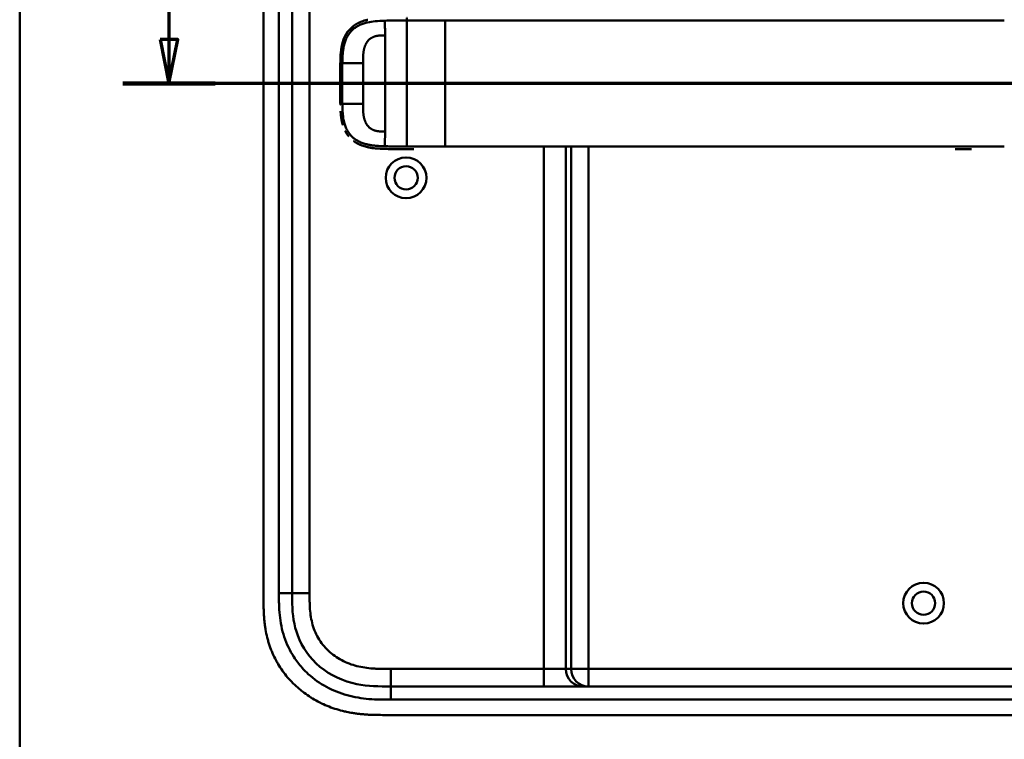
# Model space of a CAD drawing. Header units: millimetres. Extents: x 20 to 833, y 20 to 574.
# Tile 3 of 21: x 20 to 245, y 270 to 434. Entities that reach past the tile are written whole.
import ezdxf

# ---------------------------------------------------------------- set-up
doc = ezdxf.new("R2010")
doc.units = ezdxf.units.MM
doc.header["$LTSCALE"] = 2
for name, color, linetype, lineweight in [('Schnittansichtslinien(DIN)', 7, 'Continuous', 70), ('Sichtbare Kanten(DIN)', 7, 'Continuous', 50), ('Sichtbare tangentiale Kanten(DIN)', 7, 'Continuous', 50), ('Skizziergeometrie(DIN)', 7, 'Continuous', 50)]:
    doc.layers.add(name, color=color, linetype=linetype, lineweight=lineweight)

# ---------------------------------------------------------------- blocks, each defined once
blk = doc.blocks.new('Ränder Standardrahmen')
at = {"layer": 'Skizziergeometrie(DIN)', "flags": 128}
blk.add_lwpolyline([(10, 10), (10, 287), (410, 287), (410, 10), (10, 10)], dxfattribs=at)
blk = doc.blocks.new('2DTransSchnitt0')
at = {"layer": 'Schnittansichtslinien(DIN)', "linetype": 'Continuous'}
for p, q in [((27.02, 221.22), (27.02, 214.93)), ((26.02, 214.93), (27.02, 209.93)), ((28.02, 214.93), (26.02, 214.93)), ((27.02, 214.93), (27.02, 209.93)), ((27.02, 209.93), (28.02, 214.93)), ((161.08, 209.93), (21.77, 209.93))]:
    blk.add_line(p, q, dxfattribs=at)
at = {"layer": 'Schnittansichtslinien(DIN)', "linetype": 'Continuous', "lineweight": 140}
blk.add_line((32.27, 209.93), (21.77, 209.93), dxfattribs=at)
at = {"layer": 'Schnittansichtslinien(DIN)', "linetype": 'Continuous', "flags": 128}
blk.add_lwpolyline([(26.02, 214.93), (27.02, 209.93), (28.02, 214.93), (26.02, 214.93)], dxfattribs=at)
at = {"layer": 'Schnittansichtslinien(DIN)'}
blk.add_solid([(26.02, 214.93), (27.02, 209.93), (28.02, 214.93), (26.02, 214.93)], dxfattribs=at)

msp = doc.modelspace()

# ---------------------------------------------------------------- linework, layer by layer
at = {"layer": 'Sichtbare Kanten(DIN)'}
for p, q in [((75.604, 494.059), (75.604, 302.628)), ((82.104, 303.628), (82.104, 493.059)), ((105.877, 404.871), (105.877, 404.871)), ((237.066, 404.856), (233.32, 404.856)), ((249.566, 282.343), (104.643, 282.343)), ((103.643, 275.843), (262.125, 275.843))]:
    msp.add_line(p, q, dxfattribs=at)
for centre, radius in [((108.104, 398.343), 4.65), ((108.104, 398.343), 2.65), ((226.104, 301.343), 4.65), ((226.104, 301.343), 2.65)]:
    msp.add_circle(centre, radius, dxfattribs=at)
for radius, start, end in [(11.5, 148.39068, 148.43445), (11.6, 147.51746, 147.56366), (11.7, 146.65937, 146.70471), (11.5, 211.57112, 211.61294), (11.6, 212.44432, 212.48803), (11.7, 213.30625, 213.34865)]:
    msp.add_arc((108.104, 419.843), radius, start, end, dxfattribs=at)
for points, degree, knots in [([(97.68, 433.862), (97.608, 433.831), (97.267, 433.682), (96.935, 433.514), (96.613, 433.324), (96.303, 433.111), (96.067, 432.929)], 5, [0.61062915, 0.61062915, 0.61062915, 0.61062915, 0.61062915, 0.61062915, 0.65331117, 0.81171679, 0.81171679, 0.81171679, 0.81171679, 0.81171679, 0.81171679]), ([(97.68, 433.862), (97.68, 433.862), (97.68, 433.862), (97.681, 433.862), (97.681, 433.862), (97.683, 433.863), (97.685, 433.864), (97.691, 433.866), (97.695, 433.868), (97.712, 433.875), (97.725, 433.88), (97.803, 433.913), (97.87, 433.939), (98.026, 434), (98.117, 434.033), (98.45, 434.149), (98.697, 434.223), (99.032, 434.31), (99.116, 434.331), (99.228, 434.358), (99.257, 434.364), (99.328, 434.38), (99.386, 434.393), (99.416, 434.4)], 3, [0, 0, 0, 0, 0.00003654, 0.00003654, 0.00018253, 0.00018253, 0.00076618, 0.00076618, 0.00242803, 0.00242803, 0.00685953, 0.00685953, 0.03049568, 0.03049568, 0.0620118, 0.0620118, 0.14610445, 0.14610445, 0.17411761, 0.17411761, 0.18345472, 0.18345472, 0.19786857, 0.19786857, 0.19786857, 0.19786857]), ([(93.581, 429.025), (93.581, 429.025), (93.581, 429.025), (93.581, 429.025), (93.581, 429.025), (93.581, 429.026), (93.581, 429.026), (93.582, 429.027), (93.582, 429.027), (93.584, 429.035), (93.586, 429.043), (93.591, 429.06), (93.593, 429.069), (93.602, 429.103), (93.609, 429.128), (93.653, 429.285), (93.693, 429.416), (93.793, 429.718), (93.855, 429.889), (94.218, 430.789), (94.628, 431.472), (95.305, 432.249), (95.497, 432.444), (95.768, 432.685), (95.837, 432.744), (95.93, 432.821), (95.954, 432.84), (96.007, 432.882), (96.044, 432.912), (96.067, 432.929)], 3, [0, 0, 0, 0, 0.00001917, 0.00001917, 0.00005748, 0.00005748, 0.0001341, 0.0001341, 0.00028731, 0.00028731, 0.00273867, 0.00273867, 0.00568458, 0.00568458, 0.01354037, 0.01354037, 0.0554501, 0.0554501, 0.11134725, 0.11134725, 0.35517064, 0.35517064, 0.44356663, 0.44356663, 0.47298684, 0.47298684, 0.482792, 0.482792, 0.49507858, 0.49507858, 0.49507858, 0.49507858]), ([(94.941, 431.821), (94.808, 431.654), (94.628, 431.408), (94.461, 431.151), (94.307, 430.882), (94.168, 430.604), (94.128, 430.521)], 5, [0.97812109, 0.97812109, 0.97812109, 0.97812109, 0.97812109, 0.97812109, 1.08869603, 1.13469166, 1.13469166, 1.13469166, 1.13469166, 1.13469166, 1.13469166]), ([(93.117, 424.732), (93.134, 425.471), (93.159, 426.212), (93.304, 427.759), (93.438, 428.572), (93.747, 429.592), (93.835, 429.841), (93.967, 430.165), (94.001, 430.245), (94.049, 430.352), (94.061, 430.378), (94.091, 430.443), (94.117, 430.499), (94.128, 430.521)], 3, [0, 0, 0, 0, 0.22193162, 0.22193162, 0.46716051, 0.46716051, 0.54829249, 0.54829249, 0.57530611, 0.57530611, 0.58430945, 0.58430945, 0.59766622, 0.59766622, 0.59766622, 0.59766622]), ([(93.581, 429.025), (93.574, 428.999), (93.494, 428.692), (93.425, 428.38), (93.368, 428.066), (93.32, 427.75), (93.284, 427.46)], 5, [1.29338836, 1.29338836, 1.29338836, 1.29338836, 1.29338836, 1.29338836, 1.30638847, 1.4503927, 1.4503927, 1.4503927, 1.4503927, 1.4503927, 1.4503927]), ([(93.062, 419.633), (93.062, 419.633), (93.062, 419.634), (93.062, 419.634), (93.062, 419.634), (93.062, 419.635), (93.062, 419.635), (93.062, 419.637), (93.062, 419.638), (93.062, 419.643), (93.062, 419.646), (93.061, 419.661), (93.061, 419.672), (93.061, 419.715), (93.061, 419.747), (93.061, 419.877), (93.061, 419.974), (93.062, 420.363), (93.063, 420.654), (93.066, 421.383), (93.07, 421.821), (93.079, 422.586), (93.083, 422.914), (93.103, 424.195), (93.114, 425.149), (93.166, 426.099)], 3, [0, 0, 0, 0, 0.00008576, 0.00008576, 0.00012576, 0.00012576, 0.00024577, 0.00024577, 0.00060577, 0.00060577, 0.00168578, 0.00168578, 0.0049258, 0.0049258, 0.01464581, 0.01464581, 0.04380589, 0.04380589, 0.13128689, 0.13128689, 0.26250768, 0.26250768, 0.36092522, 0.36092522, 0.64677927, 0.64677927, 0.64677927, 0.64677927]), ([(93.084, 422.954), (93.084, 422.958), (93.085, 423.059), (93.095, 423.652), (93.105, 424.192), (93.117, 424.732)], 3, [0.11540999, 0.11540999, 0.11540999, 0.11540999, 0.13127697, 0.13127697, 0.29329903, 0.29329903, 0.29329903, 0.29329903]), ([(93.109, 424.339), (93.109, 424.339), (93.109, 424.339), (93.109, 424.339), (93.109, 424.34), (93.109, 424.34), (93.109, 424.34), (93.109, 424.342), (93.109, 424.343), (93.109, 424.348), (93.109, 424.352), (93.109, 424.366), (93.109, 424.377), (93.11, 424.42), (93.111, 424.452), (93.113, 424.567), (93.115, 424.65), (93.117, 424.732)], 3, [0, 0, 0, 0, 0.000033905, 0.000033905, 0.000073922, 0.000073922, 0.000193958, 0.000193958, 0.000554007, 0.000554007, 0.001634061, 0.001634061, 0.004874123, 0.004874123, 0.014594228, 0.014594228, 0.039322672, 0.039322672, 0.039322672, 0.039322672]), ([(93.066, 418.529), (93.066, 418.529), (93.066, 418.529), (93.066, 418.53), (93.066, 418.53), (93.066, 418.531), (93.066, 418.531), (93.066, 418.533), (93.066, 418.534), (93.065, 418.539), (93.065, 418.542), (93.065, 418.557), (93.065, 418.567), (93.065, 418.611), (93.065, 418.643), (93.064, 418.773), (93.064, 418.87), (93.062, 419.258), (93.061, 419.55), (93.061, 420.279), (93.063, 420.717), (93.068, 421.559), (93.071, 421.965), (93.076, 422.37)], 3, [0, 0, 0, 0, 0.00006518, 0.00006518, 0.00010519, 0.00010519, 0.00022519, 0.00022519, 0.00058521, 0.00058521, 0.00166523, 0.00166523, 0.00490526, 0.00490526, 0.01462529, 0.01462529, 0.04378543, 0.04378543, 0.13126692, 0.13126692, 0.26248759, 0.26248759, 0.38414897, 0.38414897, 0.38414897, 0.38414897]), ([(93.07, 421.8), (93.07, 421.8), (93.07, 421.8), (93.07, 421.801), (93.07, 421.801), (93.07, 421.801), (93.07, 421.802), (93.07, 421.803), (93.07, 421.804), (93.07, 421.809), (93.07, 421.813), (93.071, 421.827), (93.071, 421.838), (93.071, 421.881), (93.071, 421.914), (93.073, 422.043), (93.074, 422.14), (93.077, 422.403), (93.079, 422.568), (93.081, 422.733)], 3, [0, 0, 0, 0, 0.000075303, 0.000075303, 0.000115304, 0.000115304, 0.000235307, 0.000235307, 0.000595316, 0.000595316, 0.001675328, 0.001675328, 0.004915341, 0.004915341, 0.014635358, 0.014635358, 0.043795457, 0.043795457, 0.093385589, 0.093385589, 0.093385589, 0.093385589]), ([(93.084, 422.954), (93.084, 422.954), (93.084, 422.954), (93.084, 422.954), (93.084, 422.954), (93.084, 422.955), (93.084, 422.955), (93.084, 422.957), (93.084, 422.958), (93.084, 422.963), (93.084, 422.966), (93.084, 422.981), (93.084, 422.992), (93.085, 423.035), (93.086, 423.067), (93.088, 423.197), (93.089, 423.294), (93.091, 423.428), (93.092, 423.464), (93.093, 423.514), (93.093, 423.528), (93.093, 423.544), (93.093, 423.547), (93.093, 423.549), (93.093, 423.55), (93.093, 423.55), (93.093, 423.55), (93.093, 423.55), (93.093, 423.55), (93.093, 423.551), (93.093, 423.551), (93.093, 423.551)], 3, [0, 0, 0, 0, 0.000042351, 0.000042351, 0.000082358, 0.000082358, 0.000202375, 0.000202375, 0.000562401, 0.000562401, 0.001642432, 0.001642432, 0.004882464, 0.004882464, 0.014602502, 0.014602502, 0.043762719, 0.043762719, 0.054697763, 0.054697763, 0.058798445, 0.058798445, 0.059567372, 0.059567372, 0.059642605, 0.059642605, 0.059680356, 0.059680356, 0.059699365, 0.059699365, 0.059718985, 0.059718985, 0.059718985, 0.059718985]), ([(93.084, 422.954), (93.084, 422.959), (93.086, 423.066), (93.088, 423.213), (93.089, 423.303), (93.091, 423.427), (93.092, 423.461), (93.093, 423.508), (93.093, 423.521), (93.093, 423.538), (93.093, 423.543), (93.093, 423.548), (93.093, 423.549), (93.093, 423.549), (93.093, 423.55), (93.093, 423.55), (93.093, 423.55), (93.093, 423.55), (93.093, 423.55), (93.093, 423.551), (93.093, 423.551), (93.093, 423.551)], 3, [0.442471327, 0.442471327, 0.442471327, 0.442471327, 0.459325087, 0.459325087, 0.486465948, 0.486465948, 0.496643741, 0.496643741, 0.500460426, 0.500460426, 0.501891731, 0.501891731, 0.50203941, 0.50203941, 0.502113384, 0.502113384, 0.502150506, 0.502150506, 0.5021692, 0.5021692, 0.502188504, 0.502188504, 0.502188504, 0.502188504]), ([(93.063, 420.726), (93.063, 420.669), (93.063, 420.567), (93.062, 420.466), (93.062, 420.364), (93.062, 420.263), (93.062, 420.219)], 5, [0.378128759, 0.378128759, 0.378128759, 0.378128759, 0.378128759, 0.378128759, 0.40694036, 0.428804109, 0.428804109, 0.428804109, 0.428804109, 0.428804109, 0.428804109]), ([(93.066, 418.529), (93.066, 418.389), (93.067, 418.249), (93.069, 418.109), (93.069, 418.056), (93.069, 418.003), (93.07, 417.951)], 3, [0.132443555, 0.132443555, 0.132443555, 0.132443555, 0.174407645, 0.174407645, 0.174407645, 0.190155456, 0.190155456, 0.190155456, 0.190155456]), ([(93.076, 417.368), (93.076, 417.368), (93.076, 417.368), (93.076, 417.368), (93.076, 417.368), (93.076, 417.369), (93.076, 417.369), (93.076, 417.371), (93.076, 417.372), (93.076, 417.377), (93.076, 417.38), (93.076, 417.395), (93.075, 417.406), (93.075, 417.449), (93.075, 417.481), (93.073, 417.611), (93.072, 417.708), (93.071, 417.829), (93.071, 417.854), (93.07, 417.89), (93.07, 417.902), (93.07, 417.921), (93.07, 417.927), (93.07, 417.936), (93.07, 417.939), (93.07, 417.943), (93.07, 417.945), (93.07, 417.947), (93.07, 417.948), (93.07, 417.949), (93.07, 417.949), (93.07, 417.95), (93.07, 417.95), (93.07, 417.95), (93.07, 417.951), (93.07, 417.951), (93.07, 417.951), (93.07, 417.951), (93.07, 417.951), (93.07, 417.951)], 3, [0, 0, 0, 0, 0.000031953, 0.000031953, 0.000071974, 0.000071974, 0.000192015, 0.000192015, 0.000552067, 0.000552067, 0.001632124, 0.001632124, 0.004872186, 0.004872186, 0.014592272, 0.014592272, 0.043752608, 0.043752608, 0.05104132, 0.05104132, 0.054685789, 0.054685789, 0.056508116, 0.056508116, 0.057419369, 0.057419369, 0.057875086, 0.057875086, 0.058103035, 0.058103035, 0.058217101, 0.058217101, 0.058274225, 0.058274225, 0.058302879, 0.058302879, 0.058317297, 0.058317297, 0.058332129, 0.058332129, 0.058332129, 0.058332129]), ([(93.076, 417.368), (93.078, 417.227), (93.079, 417.086), (93.081, 416.945), (93.082, 416.89), (93.083, 416.835), (93.084, 416.78)], 3, [0.248417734, 0.248417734, 0.248417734, 0.248417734, 0.290654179, 0.290654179, 0.290654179, 0.307101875, 0.307101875, 0.307101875, 0.307101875]), ([(93.093, 416.183), (93.093, 416.183), (93.093, 416.183), (93.093, 416.184), (93.093, 416.184), (93.093, 416.184), (93.093, 416.185), (93.093, 416.186), (93.093, 416.187), (93.093, 416.192), (93.093, 416.196), (93.093, 416.21), (93.092, 416.221), (93.092, 416.264), (93.091, 416.297), (93.089, 416.426), (93.087, 416.523), (93.086, 416.647), (93.085, 416.674), (93.085, 416.714), (93.084, 416.727), (93.084, 416.747), (93.084, 416.754), (93.084, 416.764), (93.084, 416.767), (93.084, 416.772), (93.084, 416.774), (93.084, 416.776), (93.084, 416.777), (93.084, 416.778), (93.084, 416.779), (93.084, 416.779), (93.084, 416.78), (93.084, 416.78), (93.084, 416.78), (93.084, 416.78), (93.084, 416.78), (93.084, 416.78), (93.084, 416.78), (93.084, 416.78)], 3, [0, 0, 0, 0, 0.000053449, 0.000053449, 0.000093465, 0.000093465, 0.000213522, 0.000213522, 0.000573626, 0.000573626, 0.001653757, 0.001653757, 0.004893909, 0.004893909, 0.014614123, 0.014614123, 0.043774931, 0.043774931, 0.051769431, 0.051769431, 0.055766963, 0.055766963, 0.057765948, 0.057765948, 0.05876565, 0.05876565, 0.059265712, 0.059265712, 0.059515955, 0.059515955, 0.059641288, 0.059641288, 0.059704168, 0.059704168, 0.059735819, 0.059735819, 0.059751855, 0.059751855, 0.059768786, 0.059768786, 0.059768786, 0.059768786]), ([(93.093, 416.183), (93.095, 416.048), (93.098, 415.913), (93.1, 415.779), (93.103, 415.644), (93.106, 415.509), (93.108, 415.375)], 3, [0.366689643, 0.366689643, 0.366689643, 0.366689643, 0.406900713, 0.406900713, 0.406900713, 0.447266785, 0.447266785, 0.447266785, 0.447266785]), ([(93.117, 414.989), (93.117, 414.989), (93.117, 414.989), (93.117, 414.989), (93.117, 414.989), (93.117, 414.99), (93.117, 414.99), (93.117, 414.994), (93.117, 414.997), (93.116, 415.013), (93.116, 415.025), (93.113, 415.139), (93.111, 415.241), (93.109, 415.353), (93.108, 415.376), (93.108, 415.375)], 3, [0, 0, 0, 0, 0.000014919, 0.000014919, 0.000074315, 0.000074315, 0.000192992, 0.000192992, 0.001142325, 0.001142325, 0.004939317, 0.004939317, 0.035320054, 0.035320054, 0.038683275, 0.038683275, 0.038683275, 0.038683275]), ([(93.312, 412.04), (93.312, 412.04), (93.312, 412.04), (93.312, 412.04), (93.312, 412.041), (93.312, 412.041), (93.312, 412.041), (93.312, 412.043), (93.312, 412.044), (93.311, 412.049), (93.31, 412.053), (93.308, 412.067), (93.307, 412.077), (93.301, 412.12), (93.297, 412.152), (93.28, 412.28), (93.269, 412.376), (93.226, 412.762), (93.201, 413.052), (93.178, 413.404), (93.174, 413.466), (93.171, 413.528)], 3, [0, 0, 0, 0, 0.00003489, 0.00003489, 0.00007493, 0.00007493, 0.00019502, 0.00019502, 0.00055514, 0.00055514, 0.00163526, 0.00163526, 0.00487537, 0.00487537, 0.01459547, 0.01459547, 0.04375692, 0.04375692, 0.13126731, 0.13126731, 0.14987755, 0.14987755, 0.14987755, 0.14987755]), ([(93.312, 412.04), (93.347, 411.792), (93.403, 411.448), (93.472, 411.106), (93.554, 410.767), (93.652, 410.434), (93.68, 410.34)], 5, [0.31433668, 0.31433668, 0.31433668, 0.31433668, 0.31433668, 0.31433668, 0.43750456, 0.48594884, 0.48594884, 0.48594884, 0.48594884, 0.48594884, 0.48594884]), ([(94.249, 408.952), (94.267, 408.918), (94.406, 408.659), (94.557, 408.409), (94.721, 408.169), (94.896, 407.94), (95.056, 407.75)], 5, [0.63578119, 0.63578119, 0.63578119, 0.63578119, 0.63578119, 0.63578119, 0.65520572, 0.78405735, 0.78405735, 0.78405735, 0.78405735, 0.78405735, 0.78405735]), ([(96.14, 406.727), (96.364, 406.559), (96.641, 406.374), (96.927, 406.206), (97.221, 406.054), (97.522, 405.919), (97.572, 405.897)], 5, [0.94147194, 0.94147194, 0.94147194, 0.94147194, 0.94147194, 0.94147194, 1.09060804, 1.12015227, 1.12015227, 1.12015227, 1.12015227, 1.12015227, 1.12015227]), ([(106.32, 404.866), (106.32, 404.866), (106.32, 404.866), (106.319, 404.866), (106.319, 404.866), (106.319, 404.866), (106.318, 404.866), (106.317, 404.866), (106.315, 404.866), (106.311, 404.866), (106.307, 404.866), (106.293, 404.866), (106.282, 404.866), (106.24, 404.867), (106.208, 404.867), (106.08, 404.868), (105.984, 404.87), (105.602, 404.875), (105.316, 404.88), (104.601, 404.894), (104.176, 404.904), (103.115, 404.936), (102.485, 404.957), (100.921, 405.059), (99.999, 405.165), (98.744, 405.472), (98.386, 405.579), (97.914, 405.754), (97.791, 405.803), (97.646, 405.864), (97.624, 405.874), (97.592, 405.888), (97.584, 405.892), (97.575, 405.896), (97.574, 405.896), (97.573, 405.896), (97.573, 405.896), (97.572, 405.897), (97.572, 405.897), (97.572, 405.897), (97.572, 405.897), (97.572, 405.897)], 3, [0, 0, 0, 0, 0.00005241, 0.00005241, 0.00009242, 0.00009242, 0.00021245, 0.00021245, 0.0005725, 0.0005725, 0.00165256, 0.00165256, 0.00489264, 0.00489264, 0.01461281, 0.01461281, 0.04377449, 0.04377449, 0.13125587, 0.13125587, 0.2625352, 0.2625352, 0.45952046, 0.45952046, 0.75581351, 0.75581351, 0.87730662, 0.87730662, 0.92088603, 0.92088603, 0.92905535, 0.92905535, 0.93211897, 0.93211897, 0.93240621, 0.93240621, 0.93251398, 0.93251398, 0.93253419, 0.93253419, 0.93255263, 0.93255263, 0.93255263, 0.93255263]), ([(107.359, 404.858), (107.359, 404.858), (107.359, 404.858), (107.358, 404.858), (107.358, 404.858), (107.358, 404.858), (107.357, 404.858), (107.356, 404.858), (107.354, 404.858), (107.35, 404.858), (107.346, 404.858), (107.332, 404.858), (107.321, 404.858), (107.278, 404.858), (107.246, 404.858), (107.118, 404.859), (107.022, 404.859), (106.638, 404.862), (106.349, 404.865), (105.2, 404.88), (104.337, 404.898), (102.903, 404.944), (102.302, 404.966), (100.829, 405.07), (99.959, 405.176), (98.753, 405.469), (98.395, 405.576), (97.922, 405.751), (97.798, 405.8), (97.654, 405.861), (97.631, 405.871), (97.6, 405.885), (97.591, 405.888), (97.58, 405.893), (97.577, 405.895), (97.573, 405.896), (97.573, 405.896), (97.573, 405.897), (97.572, 405.897), (97.572, 405.897), (97.572, 405.897), (97.572, 405.897), (97.572, 405.897), (97.572, 405.897)], 3, [0, 0, 0, 0, 0.0000491, 0.0000491, 0.0000891, 0.0000891, 0.0002091, 0.0002091, 0.0005692, 0.0005692, 0.0016492, 0.0016492, 0.0048893, 0.0048893, 0.0146095, 0.0146095, 0.0437711, 0.0437711, 0.1312516, 0.1312516, 0.3939292, 0.3939292, 0.5799593, 0.5799593, 0.8598793, 0.8598793, 0.9815506, 0.9815506, 1.0251294, 1.0251294, 1.0332985, 1.0332985, 1.036362, 1.036362, 1.0375109, 1.0375109, 1.0376187, 1.0376187, 1.0376591, 1.0376591, 1.0376717, 1.0376717, 1.0376858, 1.0376858, 1.0376858, 1.0376858]), ([(103.923, 404.912), (103.922, 404.912), (103.922, 404.912), (103.922, 404.912), (103.921, 404.912), (103.921, 404.912), (103.921, 404.912), (103.919, 404.912), (103.918, 404.912), (103.913, 404.912), (103.91, 404.912), (103.895, 404.913), (103.885, 404.913), (103.843, 404.914), (103.811, 404.915), (103.685, 404.919), (103.591, 404.922), (103.489, 404.925), (103.48, 404.926), (103.465, 404.926), (103.458, 404.926), (103.452, 404.927), (103.452, 404.927), (103.452, 404.927), (103.452, 404.927), (103.452, 404.927), (103.452, 404.927), (103.452, 404.927), (103.452, 404.927), (103.452, 404.927)], 3, [0, 0, 0, 0, 0.00008353, 0.00008353, 0.00012354, 0.00012354, 0.000243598, 0.000243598, 0.00060375, 0.00060375, 0.001683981, 0.001683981, 0.004924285, 0.004924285, 0.014644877, 0.014644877, 0.043810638, 0.043810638, 0.046544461, 0.046544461, 0.048595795, 0.048595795, 0.048641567, 0.048641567, 0.048665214, 0.048665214, 0.048677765, 0.048677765, 0.048692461, 0.048692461, 0.048692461, 0.048692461]), ([(105.181, 404.882), (105.181, 404.882), (105.181, 404.882), (105.181, 404.882), (105.18, 404.882), (105.18, 404.882), (105.179, 404.882), (105.178, 404.882), (105.177, 404.883), (105.174, 404.883), (105.172, 404.883), (105.138, 404.883), (105.107, 404.884), (105.039, 404.885), (105.004, 404.886), (104.842, 404.889), (104.715, 404.892), (104.59, 404.895), (104.588, 404.895), (104.586, 404.895), (104.586, 404.895), (104.586, 404.895)], 3, [0, 0, 0, 0, 0.000037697, 0.000037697, 0.000112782, 0.000112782, 0.000262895, 0.000262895, 0.000563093, 0.000563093, 0.001163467, 0.001163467, 0.010769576, 0.010769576, 0.02174432, 0.02174432, 0.060254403, 0.060254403, 0.060863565, 0.060863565, 0.06090739, 0.06090739, 0.06090739, 0.06090739]), ([(106.32, 404.866), (106.32, 404.866), (106.32, 404.866), (106.32, 404.866), (106.319, 404.866), (106.319, 404.866), (106.318, 404.866), (106.316, 404.866), (106.315, 404.866), (106.309, 404.866), (106.304, 404.866), (106.279, 404.866), (106.259, 404.866), (106.08, 404.868), (105.916, 404.871), (105.762, 404.873), (105.762, 404.873), (105.762, 404.873)], 3, [0, 0, 0, 0, 0.000011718, 0.000011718, 0.000058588, 0.000058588, 0.000246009, 0.000246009, 0.000620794, 0.000620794, 0.002119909, 0.002119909, 0.008116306, 0.008116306, 0.056609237, 0.056609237, 0.056677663, 0.056677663, 0.056677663, 0.056677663]), ([(109.862, 404.856), (109.862, 404.856), (109.862, 404.856), (109.861, 404.856), (109.861, 404.856), (109.86, 404.856), (109.859, 404.856), (109.857, 404.856), (109.856, 404.856), (109.852, 404.856), (109.849, 404.856), (109.841, 404.856), (109.835, 404.856), (109.818, 404.856), (109.807, 404.856), (109.772, 404.856), (109.747, 404.856), (109.657, 404.856), (109.591, 404.856), (109.176, 404.856), (108.827, 404.856), (108.103, 404.856), (107.731, 404.856), (107.007, 404.859), (106.665, 404.862), (106.32, 404.866)], 3, [0, 0, 0, 0, 0.00005223, 0.00005223, 0.00015665, 0.00015665, 0.0003655, 0.0003655, 0.0007832, 0.0007832, 0.00161859, 0.00161859, 0.00328937, 0.00328937, 0.00663094, 0.00663094, 0.01403005, 0.01403005, 0.03376105, 0.03376105, 0.13899853, 0.13899853, 0.25220579, 0.25220579, 0.35698378, 0.35698378, 0.35698378, 0.35698378]), ([(104.643, 282.343), (102.011, 282.343), (99.368, 282.393), (96.847, 282.913), (93.776, 283.545), (90.852, 284.864), (88.47, 286.844), (86.161, 288.763), (84.402, 291.272), (83.385, 294.001), (82.535, 296.282), (82.204, 298.718), (82.13, 301.179), (82.105, 301.996), (82.104, 302.814), (82.104, 303.628)], 3, [-3.5878944, -3.5878944, -3.5878944, -3.5878944, -2.8265881, -2.8265881, -2.8265881, -1.8995162, -1.8995162, -1.8995162, -1.000631, -1.000631, -1.000631, -0.2492213, -0.2492213, -0.2492213, 0, 0, 0, 0]), ([(75.604, 302.628), (75.604, 302.329), (75.604, 301.73), (75.61, 300.977), (75.623, 300.22), (75.64, 299.612), (75.674, 298.849), (75.712, 298.237), (75.787, 297.319), (75.889, 296.399), (76.1, 295.021), (76.355, 293.804), (76.762, 292.301), (77.162, 291.118), (77.754, 289.674), (78.3, 288.549), (79.071, 287.191), (79.755, 286.146), (80.689, 284.897), (81.497, 283.945), (82.578, 282.822), (83.496, 281.977), (84.703, 280.994), (85.714, 280.266), (87.029, 279.432), (88.119, 278.83), (89.52, 278.156), (90.67, 277.683), (92.137, 277.174), (93.33, 276.833), (94.687, 276.52), (95.599, 276.35), (96.513, 276.209), (97.124, 276.129), (97.887, 276.046), (98.498, 275.991), (99.261, 275.937), (99.871, 275.904), (100.783, 275.869), (101.994, 275.844), (103.045, 275.843), (103.643, 275.843)], 3, [0.00000945, 0.00000945, 0.00000945, 0.00000945, 0.02084254, 0.04167563, 0.05209218, 0.07292527, 0.08334182, 0.10417491, 0.11459146, 0.14584109, 0.16667419, 0.20834037, 0.22917346, 0.27083965, 0.29167274, 0.33333892, 0.35417201, 0.3958382, 0.41667129, 0.45833747, 0.47917057, 0.52083675, 0.54166984, 0.58333603, 0.60416912, 0.6458353, 0.66666839, 0.70833458, 0.72916767, 0.77083385, 0.79166695, 0.82291658, 0.83333313, 0.85416622, 0.86458277, 0.88541586, 0.89583241, 0.9166655, 0.92708204, 0.95833168, 0.99999787, 0.99999787, 0.99999787, 0.99999787])]:
    msp.add_open_spline(points, degree=degree, knots=knots, dxfattribs=at)
for points in [[(99.263, 405.346), (99.589, 405.271), (99.918, 405.209), (100.25, 405.156), (100.583, 405.113), (100.918, 405.077)], [(102.344, 404.97), (102.524, 404.961), (102.704, 404.953), (102.886, 404.946), (103.067, 404.94), (103.249, 404.933)]]:
    msp.add_open_spline(points, degree=5, dxfattribs=at)
at = {"layer": 'Sichtbare tangentiale Kanten(DIN)'}
for p, q in [((86.104, 493.059), (86.104, 303.628)), ((108.255, 434.246), (108.248, 434.246)), ((139.53, 434.245), (139.53, 434.245)), ((144.511, 434.245), (144.511, 434.245)), ((145.717, 434.245), (145.717, 434.245)), ((149.702, 434.245), (149.702, 434.245)), ((93.569, 424.514), (98.293, 424.514)), ((98.293, 424.514), (98.293, 424.522)), ((117.036, 419.856), (244.51, 419.856)), ((93.569, 415.198), (98.293, 415.198)), ((98.293, 415.198), (98.293, 415.189)), ((139.53, 286.343), (139.53, 405.466)), ((144.511, 405.466), (144.511, 286.343)), ((145.717, 286.343), (145.717, 405.466)), ((149.702, 405.466), (149.702, 286.343)), ((82.104, 303.628), (79.105, 303.628)), ((86.104, 303.628), (82.104, 303.628)), ((104.642, 286.343), (139.53, 286.343)), ((104.642, 286.343), (104.642, 282.343)), ((139.53, 282.343), (139.53, 286.343)), ((139.53, 286.343), (144.511, 286.343)), ((144.511, 286.343), (145.717, 286.343)), ((145.717, 286.343), (149.702, 286.343)), ((149.702, 286.343), (249.587, 286.343)), ((149.702, 282.343), (149.702, 286.343)), ((104.643, 282.343), (104.643, 279.343))]:
    msp.add_line(p, q, dxfattribs=at)
for centre, major_axis, start_param, end_param in [((98.21, 419.296), (0.005, 10.727), 4.7645546, 5.2203318), ((98.21, 420.415), (0.005, -10.727), 1.0628535, 1.5185692)]:
    msp.add_ellipse(centre, major_axis=major_axis, ratio=0.0085792, start_param=start_param, end_param=end_param, dxfattribs=at)
for points, degree in [([(79.104, 493.059), (79.104, 429.915), (79.104, 366.772), (79.105, 303.628)], 3), ([(103.312, 430.822), (103.301, 432.135), (103.286, 433.264), (103.265, 434.17)], 3), ([(108.248, 419.856), (108.248, 423.331), (108.248, 426.806), (108.248, 429.956), (108.248, 432.456), (108.248, 434.246)], 5), ([(117.036, 434.245), (117.036, 432.456), (117.036, 429.955), (117.036, 426.805), (117.036, 423.331), (117.036, 419.856)], 5), ([(103.312, 430.822), (103.327, 429.028), (103.336, 426.951), (103.341, 424.658), (103.344, 422.257), (103.344, 419.856)], 5), ([(103.344, 419.856), (101.809, 419.856), (100.128, 419.856), (98.302, 419.856)], 3), ([(103.312, 408.89), (103.327, 410.684), (103.336, 412.76), (103.341, 415.053), (103.344, 417.454), (103.344, 419.856)], 5), ([(103.344, 419.856), (104.857, 419.856), (106.468, 419.856), (108.248, 419.856)], 3), ([(108.248, 419.856), (108.248, 416.381), (108.248, 412.906), (108.248, 409.756), (108.248, 407.255), (108.248, 405.466)], 5), ([(117.036, 405.466), (117.036, 407.256), (117.036, 409.756), (117.036, 412.906), (117.036, 416.381), (117.036, 419.856)], 5), ([(103.312, 408.89), (103.305, 408.106), (103.297, 407.372), (103.288, 406.697), (103.277, 406.086), (103.265, 405.542)], 5), ([(148.496, 282.343), (146.295, 282.343), (144.511, 284.134), (144.511, 286.343)], 3), ([(145.717, 286.343), (145.717, 284.134), (147.501, 282.343), (149.702, 282.343)], 3), ([(104.643, 279.343), (152.95, 279.343), (201.258, 279.343), (249.566, 279.344)], 3)]:
    msp.add_open_spline(points, degree=degree, dxfattribs=at)
for points, degree, knots in [([(103.265, 434.17), (102.523, 434.145), (101.783, 434.115), (101.059, 434.044), (100.455, 433.985), (99.866, 433.899), (99.292, 433.767), (99.243, 433.755), (99.194, 433.744), (99.145, 433.732), (98.828, 433.654), (98.516, 433.561), (98.219, 433.455), (97.922, 433.349), (97.638, 433.229), (97.358, 433.088), (97.112, 432.965), (96.869, 432.825), (96.638, 432.672), (96.408, 432.518), (96.192, 432.353), (95.986, 432.172), (95.932, 432.125), (95.879, 432.076), (95.825, 432.026), (95.597, 431.811), (95.385, 431.576), (95.192, 431.326), (94.999, 431.076), (94.826, 430.809), (94.672, 430.53), (94.524, 430.261), (94.394, 429.98), (94.281, 429.686), (94.167, 429.391), (94.069, 429.082), (93.984, 428.749), (93.978, 428.725), (93.973, 428.702), (93.967, 428.68), (93.88, 428.326), (93.808, 427.942), (93.752, 427.529), (93.716, 427.264), (93.689, 427.011), (93.666, 426.743), (93.663, 426.707), (93.661, 426.674), (93.658, 426.642), (93.632, 426.314), (93.614, 425.977), (93.6, 425.625), (93.586, 425.273), (93.579, 425.01), (93.569, 424.514)], 3, [0, 0, 0, 0, 0.2307616, 0.2307616, 0.2307616, 0.4232269, 0.4232269, 0.4232269, 0.4395154, 0.4395154, 0.4395154, 0.5437339, 0.5437339, 0.5437339, 0.6479524, 0.6479524, 0.6479524, 0.7391727, 0.7391727, 0.7391727, 0.8303931, 0.8303931, 0.8303931, 0.8541945, 0.8541945, 0.8541945, 0.9564832, 0.9564832, 0.9564832, 1.0587718, 1.0587718, 1.0587718, 1.1575136, 1.1575136, 1.1575136, 1.2562554, 1.2562554, 1.2562554, 1.2634816, 1.2634816, 1.2634816, 1.383867, 1.383867, 1.383867, 1.4613031, 1.4613031, 1.4613031, 1.4716059, 1.4716059, 1.4716059, 1.5781685, 1.5781685, 1.5781685, 1.684731, 1.684731, 1.684731, 1.684731]), ([(108.248, 434.246), (108.23, 434.246), (108.213, 434.246), (108.195, 434.246), (107.963, 434.246), (107.721, 434.245), (107.496, 434.244), (106.917, 434.242), (106.303, 434.237), (105.707, 434.229), (105.656, 434.228), (105.603, 434.227), (105.551, 434.226), (105.397, 434.224), (105.245, 434.221), (105.093, 434.218), (104.483, 434.207), (103.872, 434.19), (103.265, 434.17)], 3, [0, 0, 0, 0, 0.00531619, 0.00531619, 0.00531619, 0.07550479, 0.07550479, 0.07550479, 0.25684052, 0.25684052, 0.25684052, 0.27252586, 0.27252586, 0.27252586, 0.31946639, 0.31946639, 0.31946639, 0.50757072, 0.50757072, 0.50757072, 0.50757072]), ([(108.314, 434.856), (108.284, 434.856), (108.26, 434.806), (108.254, 434.619), (108.251, 434.518), (108.253, 434.388), (108.255, 434.246)], 3, [0, 0, 0, 0, 0.6504188, 0.6504188, 0.6504188, 1, 1, 1, 1]), ([(117.036, 434.245), (116.872, 434.245), (116.706, 434.245), (116.541, 434.245), (116.339, 434.245), (116.137, 434.245), (115.916, 434.245), (115.517, 434.245), (115.17, 434.246), (114.832, 434.246), (114.804, 434.246), (114.774, 434.246), (114.742, 434.246), (114.387, 434.246), (114.056, 434.246), (113.719, 434.245), (113.355, 434.245), (112.994, 434.245), (112.631, 434.245), (112.269, 434.245), (111.909, 434.245), (111.554, 434.245), (111.449, 434.245), (111.342, 434.245), (111.234, 434.245), (110.973, 434.245), (110.715, 434.245), (110.456, 434.245), (110.086, 434.245), (109.72, 434.245), (109.353, 434.245), (108.984, 434.246), (108.616, 434.246), (108.255, 434.246)], 3, [0, 0, 0, 0, 0.04936867, 0.04936867, 0.04936867, 0.11014179, 0.11014179, 0.11014179, 0.22014326, 0.22014326, 0.22014326, 0.2290985, 0.2290985, 0.2290985, 0.32998918, 0.32998918, 0.32998918, 0.4391613, 0.4391613, 0.4391613, 0.54803878, 0.54803878, 0.54803878, 0.58009837, 0.58009837, 0.58009837, 0.65768707, 0.65768707, 0.65768707, 0.76818131, 0.76818131, 0.76818131, 0.87925552, 0.87925552, 0.87925552, 0.87925552]), ([(212.642, 434.245), (194.063, 434.245), (175.469, 434.245), (156.894, 434.245), (144.759, 434.245), (132.626, 434.245), (120.491, 434.245), (119.34, 434.245), (118.188, 434.245), (117.036, 434.245)], 3, [3.1867877, 3.1867877, 3.1867877, 3.1867877, 8.7605377, 8.7605377, 8.7605377, 12.4019194, 12.4019194, 12.4019194, 12.7474629, 12.7474629, 12.7474629, 12.7474629]), ([(244.51, 434.245), (243.182, 434.245), (241.854, 434.245), (240.526, 434.245), (239.976, 434.245), (239.427, 434.245), (238.878, 434.245), (238.1, 434.245), (237.323, 434.245), (236.546, 434.245), (236.135, 434.245), (235.724, 434.245), (235.313, 434.245), (234.396, 434.245), (233.479, 434.245), (232.561, 434.245), (225.922, 434.245), (219.282, 434.245), (212.642, 434.245)], 3, [0, 0, 0, 0, 0.3984127, 0.3984127, 0.3984127, 0.5574675, 0.5574675, 0.5574675, 0.7963662, 0.7963662, 0.7963662, 0.9134321, 0.9134321, 0.9134321, 1.1948615, 1.1948615, 1.1948615, 3.1867877, 3.1867877, 3.1867877, 3.1867877]), ([(98.293, 424.522), (98.291, 425.047), (98.284, 426.428), (98.419, 427.958), (99.09, 429.767), (100.529, 430.638), (101.781, 430.814), (102.622, 430.805), (103.312, 430.822)], 5, [0, 0, 0, 0, 0, 0, 0.2491944, 0.4991944, 0.7491944, 0.9991944, 0.9991944, 0.9991944, 0.9991944, 0.9991944, 0.9991944]), ([(93.519, 419.856), (93.519, 419.661), (93.519, 419.468), (93.52, 419.275), (93.522, 418.31), (93.531, 417.344), (93.547, 416.371), (93.55, 416.176), (93.553, 415.984), (93.557, 415.797), (93.56, 415.611), (93.564, 415.419), (93.568, 415.219), (93.568, 415.212), (93.569, 415.205), (93.569, 415.198)], 3, [0, 0, 0, 0, 0.05795206, 0.05795206, 0.05795206, 0.34771308, 0.34771308, 0.34771308, 0.40585328, 0.40585328, 0.40585328, 0.46369354, 0.46369354, 0.46369354, 0.46581276, 0.46581276, 0.46581276, 0.46581276]), ([(98.302, 419.856), (97.839, 419.856), (97.505, 419.856), (97.101, 419.856), (96.698, 419.856), (96.304, 419.856), (95.911, 419.856), (95.812, 419.856), (95.714, 419.856), (95.616, 419.856), (95.32, 419.856), (95.025, 419.856), (94.728, 419.856), (94.678, 419.856), (94.628, 419.856), (94.579, 419.856), (94.529, 419.856), (94.479, 419.856), (94.429, 419.856), (94.18, 419.856), (93.929, 419.856), (93.671, 419.856), (93.62, 419.856), (93.569, 419.856), (93.519, 419.856)], 3, [0, 0, 0, 0, 0.13009876, 0.13009876, 0.13009876, 0.26019753, 0.26019753, 0.26019753, 0.29272222, 0.29272222, 0.29272222, 0.39029629, 0.39029629, 0.39029629, 0.40655864, 0.40655864, 0.40655864, 0.42282098, 0.42282098, 0.42282098, 0.50413271, 0.50413271, 0.50413271, 0.52039505, 0.52039505, 0.52039505, 0.52039505]), ([(108.248, 419.856), (109.602, 419.856), (110.984, 419.856), (112.544, 419.856), (114.103, 419.856), (115.57, 419.856), (117.036, 419.856)], 3, [0, 0, 0, 0, 0.44038321, 0.44038321, 0.44038321, 0.88076642, 0.88076642, 0.88076642, 0.88076642]), ([(103.265, 405.542), (103.221, 405.543), (103.178, 405.545), (103.134, 405.546), (102.868, 405.555), (102.602, 405.566), (102.343, 405.578), (101.928, 405.598), (101.516, 405.624), (101.094, 405.665), (100.804, 405.692), (100.515, 405.727), (100.234, 405.769), (99.954, 405.81), (99.687, 405.858), (99.42, 405.917), (99.333, 405.936), (99.243, 405.956), (99.153, 405.978), (98.836, 406.055), (98.523, 406.148), (98.225, 406.255), (97.926, 406.361), (97.642, 406.481), (97.36, 406.622), (97.114, 406.745), (96.87, 406.886), (96.639, 407.039), (96.409, 407.193), (96.192, 407.358), (95.986, 407.539), (95.934, 407.585), (95.881, 407.633), (95.829, 407.682), (95.6, 407.898), (95.387, 408.133), (95.195, 408.383), (95.002, 408.633), (94.827, 408.9), (94.674, 409.179), (94.525, 409.448), (94.395, 409.729), (94.281, 410.024), (94.168, 410.319), (94.069, 410.629), (93.985, 410.963), (93.978, 410.986), (93.973, 411.009), (93.968, 411.029), (93.878, 411.394), (93.805, 411.788), (93.748, 412.212), (93.713, 412.472), (93.687, 412.718), (93.665, 412.98), (93.663, 413.011), (93.66, 413.04), (93.658, 413.068), (93.632, 413.396), (93.614, 413.733), (93.6, 414.086), (93.586, 414.438), (93.579, 414.702), (93.569, 415.198)], 3, [0, 0, 0, 0, 0.0135271, 0.0135271, 0.0135271, 0.0957917, 0.0957917, 0.0957917, 0.2275588, 0.2275588, 0.2275588, 0.3181985, 0.3181985, 0.3181985, 0.4088383, 0.4088383, 0.4088383, 0.4385873, 0.4385873, 0.4385873, 0.5430912, 0.5430912, 0.5430912, 0.6475951, 0.6475951, 0.6475951, 0.7390043, 0.7390043, 0.7390043, 0.8304135, 0.8304135, 0.8304135, 0.8537246, 0.8537246, 0.8537246, 0.9560852, 0.9560852, 0.9560852, 1.0584459, 1.0584459, 1.0584459, 1.157356, 1.157356, 1.157356, 1.2562662, 1.2562662, 1.2562662, 1.263312, 1.263312, 1.263312, 1.386941, 1.386941, 1.386941, 1.4624438, 1.4624438, 1.4624438, 1.4715048, 1.4715048, 1.4715048, 1.5781325, 1.5781325, 1.5781325, 1.6847601, 1.6847601, 1.6847601, 1.6847601]), ([(98.293, 415.189), (98.291, 414.654), (98.284, 413.291), (98.417, 411.752), (99.094, 409.945), (100.525, 409.075), (101.785, 408.897), (102.803, 408.902), (103.312, 408.89)], 5, [0, 0, 0, 0, 0, 0, 0.24920002, 0.49920002, 0.74920002, 0.99920002, 0.99920002, 0.99920002, 0.99920002, 0.99920002, 0.99920002]), ([(108.248, 405.466), (108.228, 405.466), (108.209, 405.466), (108.189, 405.466), (107.979, 405.466), (107.771, 405.466), (107.564, 405.467), (107.358, 405.468), (107.151, 405.469), (106.944, 405.47), (106.737, 405.472), (106.531, 405.473), (106.327, 405.475), (106.25, 405.476), (106.172, 405.477), (106.095, 405.478), (105.966, 405.48), (105.838, 405.481), (105.709, 405.483), (105.502, 405.486), (105.297, 405.49), (105.093, 405.493), (104.889, 405.497), (104.685, 405.502), (104.479, 405.507), (104.274, 405.511), (104.072, 405.517), (103.87, 405.523), (103.669, 405.528), (103.466, 405.535), (103.265, 405.542)], 3, [0, 0, 0, 0, 0.00593799, 0.00593799, 0.00593799, 0.06876696, 0.06876696, 0.06876696, 0.13141451, 0.13141451, 0.13141451, 0.19404693, 0.19404693, 0.19404693, 0.2177013, 0.2177013, 0.2177013, 0.25674204, 0.25674204, 0.25674204, 0.3195011, 0.3195011, 0.3195011, 0.38223166, 0.38223166, 0.38223166, 0.44495846, 0.44495846, 0.44495846, 0.5075707, 0.5075707, 0.5075707, 0.5075707]), ([(117.036, 405.466), (116.867, 405.466), (116.697, 405.466), (116.527, 405.466), (116.329, 405.466), (116.132, 405.466), (115.916, 405.466), (115.516, 405.466), (115.169, 405.466), (114.83, 405.466), (114.797, 405.466), (114.76, 405.466), (114.723, 405.466), (114.374, 405.466), (114.048, 405.466), (113.717, 405.466), (113.352, 405.466), (112.991, 405.466), (112.627, 405.466), (112.265, 405.466), (111.904, 405.466), (111.547, 405.466), (111.409, 405.466), (111.268, 405.466), (111.127, 405.466), (110.901, 405.466), (110.678, 405.466), (110.452, 405.466), (110.081, 405.466), (109.713, 405.466), (109.343, 405.466), (108.98, 405.466), (108.615, 405.466), (108.264, 405.466), (108.255, 405.466), (108.252, 405.466), (108.248, 405.466)], 3, [0, 0, 0, 0, 0.05078067, 0.05078067, 0.05078067, 0.1102021, 0.1102021, 0.1102021, 0.2202767, 0.2202767, 0.2202767, 0.23095286, 0.23095286, 0.23095286, 0.33022951, 0.33022951, 0.33022951, 0.4395805, 0.4395805, 0.4395805, 0.54854182, 0.54854182, 0.54854182, 0.59063446, 0.59063446, 0.59063446, 0.6580998, 0.6580998, 0.6580998, 0.76890548, 0.76890548, 0.76890548, 0.8770848, 0.8770848, 0.8770848, 0.87997457, 0.87997457, 0.87997457, 0.87997457]), ([(212.642, 405.466), (186.085, 405.466), (159.527, 405.466), (132.97, 405.466), (131.592, 405.466), (130.214, 405.466), (128.836, 405.466), (127.558, 405.466), (126.281, 405.466), (125.003, 405.466), (122.348, 405.466), (119.692, 405.466), (117.036, 405.466)], 3, [3.18679, 3.18679, 3.18679, 3.18679, 11.1540994, 11.1540994, 11.1540994, 11.5711487, 11.5711487, 11.5711487, 11.9507559, 11.9507559, 11.9507559, 12.7474629, 12.7474629, 12.7474629, 12.7474629]), ([(244.51, 405.466), (243.182, 405.466), (241.854, 405.466), (240.526, 405.466), (239.974, 405.466), (239.421, 405.466), (238.869, 405.466), (238.095, 405.466), (237.321, 405.466), (236.546, 405.466), (236.134, 405.466), (235.722, 405.466), (235.309, 405.466), (234.393, 405.466), (233.477, 405.466), (232.561, 405.466), (225.922, 405.466), (219.282, 405.467), (212.642, 405.466)], 3, [0, 0, 0, 0, 0.3984119, 0.3984119, 0.3984119, 0.558361, 0.558361, 0.558361, 0.7963648, 0.7963648, 0.7963648, 0.9137852, 0.9137852, 0.9137852, 1.1948602, 1.1948602, 1.1948602, 3.18679, 3.18679, 3.18679, 3.18679]), ([(79.105, 303.628), (79.105, 303.508), (79.105, 303.389), (79.105, 303.169), (79.105, 303.069), (79.105, 302.87), (79.105, 302.77), (79.108, 302.17), (79.114, 301.67), (79.128, 301.17)], 3, [60.49845366, 60.49845366, 60.49845366, 60.49845366, 60.53427733, 60.53427733, 60.56427219, 60.56427219, 60.59426706, 60.59426706, 60.74424136, 60.74424136, 60.74424136, 60.74424136]), ([(86.104, 303.628), (86.104, 303.392), (86.104, 303.157), (86.105, 302.922), (86.105, 302.778), (86.106, 302.634), (86.107, 302.491), (86.107, 302.419), (86.108, 302.347), (86.109, 302.275), (86.11, 302.131), (86.112, 301.988), (86.115, 301.844), (86.116, 301.768), (86.118, 301.691), (86.119, 301.615), (86.121, 301.539), (86.123, 301.463), (86.125, 301.387), (86.129, 301.234), (86.135, 301.082), (86.141, 300.924), (86.154, 300.616), (86.17, 300.322), (86.192, 300.017), (86.192, 300.01), (86.193, 300.002), (86.193, 299.995), (86.239, 299.378), (86.305, 298.789), (86.401, 298.2), (86.403, 298.191), (86.404, 298.182), (86.406, 298.173), (86.504, 297.58), (86.633, 296.993), (86.799, 296.415), (86.8, 296.41), (86.801, 296.406), (86.802, 296.402), (86.972, 295.814), (87.181, 295.231), (87.428, 294.671), (87.677, 294.107), (87.971, 293.553), (88.3, 293.028), (88.631, 292.5), (89.004, 291.992), (89.408, 291.518), (89.813, 291.042), (90.257, 290.591), (90.727, 290.177), (91.195, 289.764), (91.694, 289.383), (92.214, 289.038), (92.734, 288.693), (93.279, 288.383), (93.838, 288.11), (94.397, 287.838), (94.977, 287.599), (95.564, 287.398), (95.567, 287.397), (95.571, 287.396), (95.574, 287.394), (96.154, 287.196), (96.75, 287.03), (97.349, 286.896), (97.355, 286.895), (97.36, 286.893), (97.365, 286.892), (97.955, 286.761), (98.547, 286.66), (99.147, 286.582), (99.156, 286.581), (99.166, 286.58), (99.175, 286.579), (99.768, 286.503), (100.356, 286.451), (100.973, 286.415), (100.98, 286.415), (100.988, 286.414), (100.995, 286.414), (101.301, 286.396), (101.595, 286.383), (101.896, 286.374), (102.206, 286.363), (102.515, 286.357), (102.822, 286.352), (103.431, 286.343), (104.036, 286.343), (104.642, 286.343)], 3, [0, 0, 0, 0, 0.0705873, 0.0705873, 0.0705873, 0.1137179, 0.1137179, 0.1137179, 0.1352831, 0.1352831, 0.1352831, 0.1784136, 0.1784136, 0.1784136, 0.2012726, 0.2012726, 0.2012726, 0.2241316, 0.2241316, 0.2241316, 0.2698495, 0.2698495, 0.2698495, 0.3590927, 0.3590927, 0.3590927, 0.3612854, 0.3612854, 0.3612854, 0.5416288, 0.5416288, 0.5416288, 0.5443466, 0.5443466, 0.5443466, 0.7261398, 0.7261398, 0.7261398, 0.7274618, 0.7274618, 0.7274618, 0.9125406, 0.9125406, 0.9125406, 1.0993955, 1.0993955, 1.0993955, 1.287363, 1.287363, 1.287363, 1.4757635, 1.4757635, 1.4757635, 1.6635531, 1.6635531, 1.6635531, 1.8510157, 1.8510157, 1.8510157, 2.0384148, 2.0384148, 2.0384148, 2.039499, 2.039499, 2.039499, 2.2246161, 2.2246161, 2.2246161, 2.2262652, 2.2262652, 2.2262652, 2.4084074, 2.4084074, 2.4084074, 2.4112205, 2.4112205, 2.4112205, 2.5912707, 2.5912707, 2.5912707, 2.5934316, 2.5934316, 2.5934316, 2.6826872, 2.6826872, 2.6826872, 2.7744645, 2.7744645, 2.7744645, 2.9560325, 2.9560325, 2.9560325, 2.9560325]), ([(79.128, 301.17), (79.154, 300.263), (79.203, 299.458), (79.285, 298.649), (79.286, 298.635), (79.288, 298.621), (79.289, 298.607), (79.374, 297.784), (79.498, 296.953), (79.666, 296.133), (79.667, 296.126), (79.669, 296.12), (79.67, 296.113), (79.84, 295.289), (80.056, 294.471), (80.32, 293.673), (80.321, 293.669), (80.323, 293.666), (80.324, 293.662), (80.857, 292.055), (81.602, 290.493), (82.513, 289.084), (83.074, 288.214), (83.714, 287.377), (84.416, 286.593)], 3, [60.7442414, 60.7442414, 60.7442414, 60.7442414, 60.9926868, 60.9926868, 60.9926868, 60.9969826, 60.9969826, 60.9969826, 61.2495144, 61.2495144, 61.2495144, 61.2516357, 61.2516357, 61.2516357, 61.5053772, 61.5053772, 61.5053772, 61.5065193, 61.5065193, 61.5065193, 62.0178341, 62.0178341, 62.0178341, 62.3330097, 62.3330097, 62.3330097, 62.3330097]), ([(84.416, 286.593), (84.857, 286.103), (85.321, 285.633), (85.801, 285.193), (87.046, 284.05), (88.46, 283.048), (89.946, 282.242), (91.42, 281.443), (93.016, 280.808), (94.649, 280.357), (94.655, 280.355), (94.662, 280.353), (94.668, 280.352), (95.478, 280.128), (96.3, 279.949), (97.126, 279.808), (97.134, 279.807), (97.142, 279.806), (97.15, 279.804), (97.973, 279.665), (98.802, 279.564), (99.623, 279.494), (99.637, 279.493), (99.652, 279.492), (99.667, 279.49), (100.474, 279.423), (101.271, 279.385), (102.138, 279.364), (102.153, 279.364), (102.167, 279.363), (102.181, 279.363), (103.029, 279.343), (103.836, 279.343), (104.643, 279.343)], 3, [62.3330097, 62.3330097, 62.3330097, 62.3330097, 62.5305174, 62.5305174, 62.5305174, 63.0434936, 63.0434936, 63.0434936, 63.5522372, 63.5522372, 63.5522372, 63.5542072, 63.5542072, 63.5542072, 63.806635, 63.806635, 63.806635, 63.8090669, 63.8090669, 63.8090669, 64.0604029, 64.0604029, 64.0604029, 64.0649103, 64.0649103, 64.0649103, 64.312256, 64.312256, 64.312256, 64.3163273, 64.3163273, 64.3163273, 64.5584117, 64.5584117, 64.5584117, 64.5584117])]:
    msp.add_open_spline(points, degree=degree, knots=knots, dxfattribs=at)
msp.add_rational_spline([(93.519, 419.856), (93.519, 419.953), (93.519, 420.049), (93.519, 420.146), (93.519, 420.242), (93.519, 420.339), (93.52, 420.435), (93.522, 421.208), (93.528, 421.981), (93.538, 422.753), (93.541, 422.939), (93.544, 423.132), (93.547, 423.333), (93.55, 423.537), (93.553, 423.73), (93.557, 423.914), (93.56, 424.098), (93.564, 424.29), (93.568, 424.493), (93.568, 424.5), (93.569, 424.507), (93.569, 424.514)], [1, 1, 1, 1, 1.00008958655, 1.00008958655, 1, 1, 1, 1, 1.00223380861, 1.00223380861, 1, 1.00382742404, 1.00382742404, 1, 1.00355055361, 1.00355055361, 1, 1, 1, 1], degree=3, knots=[0, 0, 0, 0, 0.02894743, 0.02894743, 0.02894743, 0.05789486, 0.05789486, 0.05789486, 0.28973545, 0.28973545, 0.28973545, 0.34769404, 0.34769404, 0.34769404, 0.40585376, 0.40585376, 0.40585376, 0.46369222, 0.46369222, 0.46369222, 0.46581292, 0.46581292, 0.46581292, 0.46581292], dxfattribs=at)

# ---------------------------------------------------------------- block references
at = {"xscale": 2, "yscale": 2, "zscale": 2}
msp.add_blockref('Ränder Standardrahmen', (0, 0), dxfattribs=at)
at = {"layer": 'Schnittansichtslinien(DIN)', "xscale": 2, "yscale": 2, "zscale": 2}
msp.add_blockref('2DTransSchnitt0', (0, 0), dxfattribs=at)

doc.saveas('drawing.dxf')
